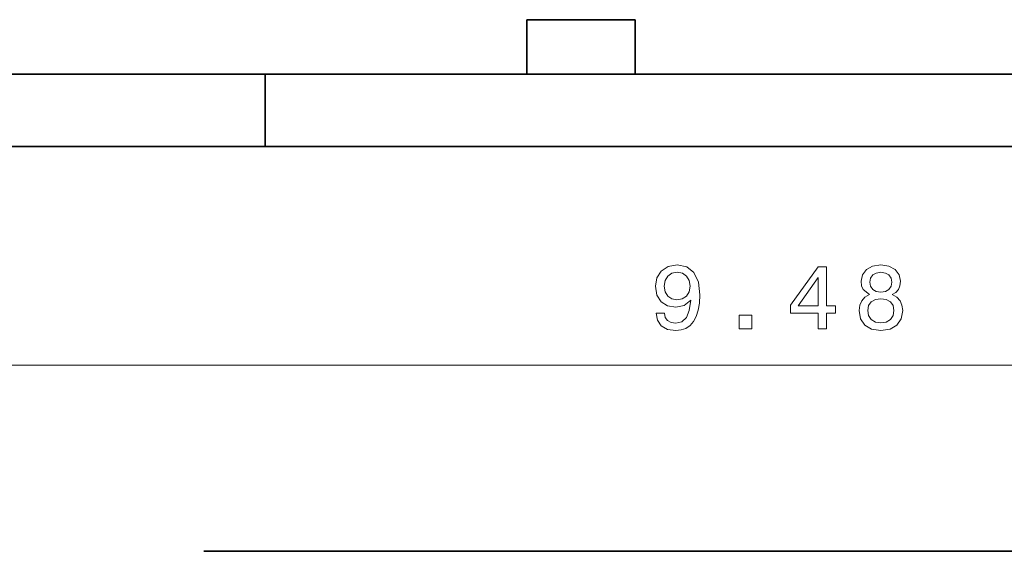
# Model space of a CAD drawing. Extents: x 10 to 410, y 10 to 287.
# Tile 6 of 21: x 260 to 314, y 45 to 74. Entities that reach past the tile are written whole.
import ezdxf

# ---------------------------------------------------------------- set-up
doc = ezdxf.new("R2010")
doc.units = 0

msp = doc.modelspace()

# ---------------------------------------------------------------- linework, layer by layer
at = {"color": 7, "lineweight": 35, "ltscale": 0.075}
for p, q in [((287.744, 70.943), (287.744, 73.943)), ((293.744, 70.943), (293.744, 73.943))]:
    msp.add_line(p, q, dxfattribs=at)
at = {"color": 7, "lineweight": 35, "ltscale": 0.15}
msp.add_line((293.744, 73.943), (287.744, 73.943), dxfattribs=at)
at = {"color": 7, "lineweight": 35}
for p, q in [((273.3, 70.943), (239.7, 70.943)), ((273.3, 70.943), (330.1, 70.943)), ((19.5, 66.943), (400.5, 66.943)), ((273.3, 66.943), (239.7, 66.943)), ((273.3, 66.943), (330.1, 66.943)), ((269.909, 44.578), (410.225, 44.578))]:
    msp.add_line(p, q, dxfattribs=at)
at = {"color": 7, "lineweight": 35, "ltscale": 0.1}
msp.add_line((273.3, 66.943), (273.3, 70.943), dxfattribs=at)
at = {"color": 7, "lineweight": 13}
msp.add_line((396.5, 54.869), (206.9, 54.869), dxfattribs=at)
for points in [[(294.886, 57.736), (294.961, 57.338), (295.178, 57.03), (295.521, 56.839), (295.975, 56.768), (296.273, 56.803), (296.54, 56.894), (296.767, 57.051), (296.958, 57.272), (297.11, 57.55), (297.221, 57.893), (297.286, 58.286), (297.311, 58.74), (297.226, 59.451), (296.979, 59.971), (296.585, 60.283), (296.046, 60.394), (295.551, 60.303), (295.178, 60.061), (294.936, 59.688), (294.855, 59.219), (294.936, 58.735), (295.173, 58.367), (295.526, 58.135), (295.975, 58.059), (296.449, 58.155), (296.807, 58.448), (296.726, 57.888), (296.565, 57.489), (296.318, 57.252), (295.98, 57.177), (295.718, 57.212), (295.526, 57.323), (295.4, 57.499), (295.35, 57.736)], [(306.679, 58.755), (306.422, 58.614), (306.245, 58.417), (306.134, 58.17), (306.099, 57.873), (306.179, 57.424), (306.411, 57.076), (306.79, 56.854), (307.304, 56.768), (307.813, 56.854), (308.192, 57.076), (308.424, 57.424), (308.509, 57.873), (308.469, 58.17), (308.363, 58.417), (308.182, 58.614), (307.929, 58.755), (308.131, 58.876), (308.272, 59.043), (308.358, 59.244), (308.388, 59.491), (308.308, 59.85), (308.096, 60.137), (307.753, 60.324), (307.304, 60.394), (306.85, 60.324), (306.507, 60.137), (306.29, 59.85), (306.215, 59.491), (306.24, 59.244), (306.326, 59.043)], [(295.345, 59.224), (295.395, 59.537), (295.536, 59.784), (295.758, 59.94), (296.046, 59.996), (296.343, 59.94), (296.57, 59.784), (296.711, 59.542), (296.767, 59.229), (296.711, 58.912), (296.57, 58.674), (296.338, 58.528), (296.03, 58.478), (295.753, 58.528), (295.536, 58.674), (295.395, 58.906)], [(303.845, 56.869), (304.299, 56.869), (304.299, 57.736), (304.799, 57.736), (304.799, 58.14), (304.299, 58.14), (304.299, 60.293), (303.84, 60.293), (302.307, 58.18), (302.307, 57.736), (303.845, 57.736)], [(306.694, 59.451), (306.734, 59.673), (306.855, 59.845), (307.047, 59.95), (307.304, 59.991), (307.556, 59.95), (307.748, 59.845), (307.869, 59.673), (307.914, 59.451), (307.869, 59.224), (307.748, 59.048), (307.556, 58.932), (307.304, 58.896), (307.047, 58.937), (306.855, 59.048), (306.734, 59.224)], [(302.731, 58.14), (303.845, 59.708), (303.845, 58.14)], [(306.583, 57.883), (306.628, 58.15), (306.775, 58.352), (307.001, 58.483), (307.304, 58.528), (307.602, 58.483), (307.829, 58.352), (307.975, 58.15), (308.025, 57.883), (307.975, 57.595), (307.829, 57.378), (307.602, 57.237), (307.304, 57.192), (307.001, 57.237), (306.775, 57.378), (306.628, 57.595)], [(299.484, 56.869), (300.18, 56.869), (300.18, 57.62), (299.484, 57.62)]]:
    msp.add_lwpolyline(points, close=True, dxfattribs=at)

doc.saveas('drawing.dxf')
